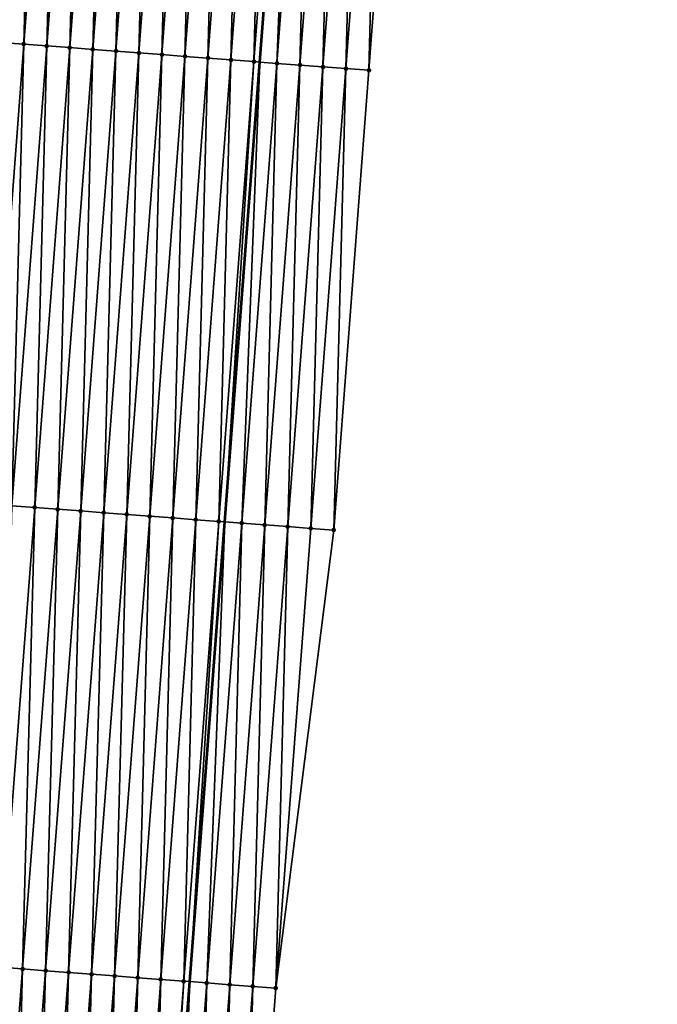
# Model space of a CAD drawing. Header units: feet. Extents: x 2017353 to 2024169, y 808050 to 818690.
# Tile 25 of 256: x 2023390 to 2023418, y 808885 to 808928. Entities that reach past the tile are written whole.
import ezdxf

# ---------------------------------------------------------------- set-up
doc = ezdxf.new("R2010")
doc.units = ezdxf.units.FT
doc.header["$MEASUREMENT"] = 0
for name, color, linetype, lineweight in [('EP_Travel Lane', 172, 'Continuous', 53), ('SB-Road Shots', 141, 'Continuous', 100), ('SB-Road X-Section', 40, 'Continuous', 13)]:
    doc.layers.add(name, color=color, linetype=linetype, lineweight=lineweight)
doc.layers.add('I-77-MM15-17_SB-Surface-BORDER', color=7, linetype='Continuous')
doc.layers.add('I-77-MM15-17_SB-Surface-TIN', color=7, linetype='Continuous')

msp = doc.modelspace()

# ---------------------------------------------------------------- linework, layer by layer
at = {"layer": 'EP_Travel Lane'}
msp.add_polyline3d([(2023388.60228997, 808766.597642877, 258.290655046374), (2023390.09447815, 808786.540838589, 258.5100508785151), (2023391.585967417, 808806.4265932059, 258.7899482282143), (2023393.107016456, 808826.3666790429, 259.0717285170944), (2023394.628067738, 808846.3067942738, 259.3514435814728), (2023396.149113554, 808866.246837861, 259.6361962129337), (2023397.670166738, 808886.1869780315, 259.9141550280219), (2023399.191204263, 808906.1269129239, 260.2065408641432), (2023400.712245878, 808926.0669014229, 260.4951599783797), (2023402.233264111, 808946.0065834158, 260.8053147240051), (2023403.748311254, 808965.9635335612, 261.0879708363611), (2023405.242967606, 808985.9058347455, 261.3552619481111), (2023406.737544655, 809005.8470778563, 261.6942672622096), (2023408.23216618, 809025.7889143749, 261.9930464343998), (2023409.726821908, 809045.7312072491, 262.2609006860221), (2023411.221440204, 809065.6730006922, 262.5626034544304), (2023412.716046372, 809085.6146323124, 262.8752785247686), (2023414.210677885, 809105.5566020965, 263.1650210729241)], dxfattribs=at)
at = {"layer": 'I-77-MM15-17_SB-Surface-BORDER', "color": 3, "linetype": 'Continuous', "lineweight": -3}
msp.add_polyline3d([(2023417.936476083, 809105.2813916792, 262.8930770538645), (2023416.441847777, 809085.3394646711, 262.6004373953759), (2023414.947191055, 809065.3971585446, 262.3334803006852), (2023413.452510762, 809045.4545379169, 262.0878454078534), (2023412.955124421, 809025.4383900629, 261.7600412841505), (2023411.460515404, 809005.4967204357, 261.4499514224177), (2023409.965925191, 808985.5553016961, 261.1228504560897), (2023408.471274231, 808965.6130724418, 260.8506823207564), (2023406.955792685, 808945.6497149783, 260.5698651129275), (2023405.434759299, 808925.7098343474, 260.273666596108), (2023403.913724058, 808905.769929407, 259.9791766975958), (2023401.395523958, 808885.9052766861, 259.7414411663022), (2023399.874481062, 808865.9652713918, 259.4540071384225), (2023398.353419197, 808846.0250174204, 259.1840349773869), (2023397.829520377, 808826.0094874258, 258.8589854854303), (2023396.308470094, 808806.0693852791, 258.5783511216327), (2023394.875827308, 808786.2009241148, 258.2877555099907), (2023393.449287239, 808766.2530119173, 258.0707640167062)], dxfattribs=at)
at = {"layer": 'I-77-MM15-17_SB-Surface-TIN', "color": 128, "linetype": 'Continuous', "lineweight": -3}
for points in [[(2023389.480611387, 808926.9202916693, 260.7305463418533), (2023391.001622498, 808946.8598802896, 261.0472611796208), (2023390.101999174, 808946.9283428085, 261.0585508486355)], [(2023389.480611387, 808926.9202916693, 260.7305463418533), (2023390.477733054, 808926.8444732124, 260.7135754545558), (2023391.001622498, 808946.8598802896, 261.0472611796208)], [(2023390.477733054, 808926.8444732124, 260.7135754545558), (2023391.998742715, 808946.7840428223, 261.0316259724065), (2023391.001622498, 808946.8598802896, 261.0472611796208)], [(2023390.477733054, 808926.8444732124, 260.7135754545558), (2023391.474857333, 808926.7686889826, 260.6941997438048), (2023391.998742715, 808946.7840428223, 261.0316259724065)], [(2023391.474857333, 808926.7686889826, 260.6941997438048), (2023392.995866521, 808946.7082523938, 261.0126858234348), (2023391.998742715, 808946.7840428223, 261.0316259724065)], [(2023391.474857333, 808926.7686889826, 260.6941997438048), (2023392.471983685, 808926.6929319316, 260.6729144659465), (2023392.995866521, 808946.7082523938, 261.0126858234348)], [(2023392.471983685, 808926.6929319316, 260.6729144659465), (2023393.992991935, 808946.6324830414, 260.9922648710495), (2023392.995866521, 808946.7082523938, 261.0126858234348)], [(2023392.471983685, 808926.6929319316, 260.6729144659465), (2023393.469107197, 808926.6171376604, 260.6542442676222), (2023393.992991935, 808946.6324830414, 260.9922648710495)], [(2023393.469107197, 808926.6171376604, 260.6542442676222), (2023394.990116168, 808946.5566982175, 260.9729309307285), (2023393.992991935, 808946.6324830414, 260.9922648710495)], [(2023393.469107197, 808926.6171376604, 260.6542442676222), (2023394.466231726, 808926.5413567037, 260.634638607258), (2023394.990116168, 808946.5566982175, 260.9729309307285)], [(2023394.466231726, 808926.5413567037, 260.634638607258), (2023395.987239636, 808946.4809033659, 260.9543015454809), (2023394.990116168, 808946.5566982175, 260.9729309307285)], [(2023394.466231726, 808926.5413567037, 260.634638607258), (2023395.463359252, 808926.4656150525, 260.6122713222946), (2023395.987239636, 808946.4809033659, 260.9543015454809)], [(2023395.463359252, 808926.4656150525, 260.6122713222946), (2023396.984367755, 808946.4051694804, 260.9313886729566), (2023395.987239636, 808946.4809033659, 260.9543015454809)], [(2023395.463359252, 808926.4656150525, 260.6122713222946), (2023396.460487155, 808926.3898783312, 260.5895576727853), (2023396.984367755, 808946.4051694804, 260.9313886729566)], [(2023396.460487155, 808926.3898783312, 260.5895576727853), (2023397.981494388, 808946.3294161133, 260.9098445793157), (2023396.984367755, 808946.4051694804, 260.9313886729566)], [(2023396.460487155, 808926.3898783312, 260.5895576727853), (2023397.457613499, 808926.3141211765, 260.5682796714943), (2023397.981494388, 808946.3294161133, 260.9098445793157)], [(2023397.457613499, 808926.3141211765, 260.5682796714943), (2023398.978619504, 808946.2536428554, 260.8896980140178), (2023397.981494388, 808946.3294161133, 260.9098445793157)], [(2023397.457613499, 808926.3141211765, 260.5682796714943), (2023398.454735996, 808926.2383135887, 260.5505451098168), (2023398.978619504, 808946.2536428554, 260.8896980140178)], [(2023398.454735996, 808926.2383135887, 260.5505451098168), (2023399.975744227, 808946.1778644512, 260.8699130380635), (2023398.978619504, 808946.2536428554, 260.8896980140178)], [(2023398.454735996, 808926.2383135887, 260.5505451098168), (2023399.451855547, 808926.1624673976, 260.5355228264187), (2023399.975744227, 808946.1778644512, 260.8699130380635)], [(2023399.451855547, 808926.1624673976, 260.5355228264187), (2023400.972866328, 808946.102051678, 260.8525428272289), (2023399.975744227, 808946.1778644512, 260.8699130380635)], [(2023399.451855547, 808926.1624673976, 260.5355228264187), (2023400.44898461, 808926.0867458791, 260.5117410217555), (2023400.972866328, 808946.102051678, 260.8525428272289)], [(2023400.44898461, 808926.0867458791, 260.5117410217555), (2023401.97000289, 808946.0264284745, 260.8218534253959), (2023400.972866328, 808946.102051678, 260.8525428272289)], [(2023400.44898461, 808926.0867458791, 260.5117410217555), (2023400.712245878, 808926.0669014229, 260.4951599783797), (2023401.97000289, 808946.0264284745, 260.8218534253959)], [(2023401.97000289, 808946.0264284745, 260.8218534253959), (2023400.712245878, 808926.0669014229, 260.4951599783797), (2023402.233264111, 808946.0065834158, 260.8053147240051)], [(2023401.44615604, 808926.0115797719, 260.4489359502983), (2023402.233264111, 808946.0065834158, 260.8053147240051), (2023400.712245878, 808926.0669014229, 260.4951599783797)], [(2023401.44615604, 808926.0115797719, 260.4489359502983), (2023402.967174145, 808945.951260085, 260.7592087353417), (2023402.233264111, 808946.0065834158, 260.8053147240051)], [(2023401.44615604, 808926.0115797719, 260.4489359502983), (2023402.443295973, 808925.9360007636, 260.4151413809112), (2023402.967174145, 808945.951260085, 260.7592087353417)], [(2023402.443295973, 808925.9360007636, 260.4151413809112), (2023403.964325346, 808945.8758287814, 260.7150364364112), (2023402.967174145, 808945.951260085, 260.7592087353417)], [(2023402.443295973, 808925.9360007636, 260.4151413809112), (2023403.440443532, 808925.860521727, 260.3743227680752), (2023403.964325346, 808945.8758287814, 260.7150364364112)], [(2023403.440443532, 808925.860521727, 260.3743227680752), (2023404.961467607, 808945.8002803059, 260.679096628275), (2023403.964325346, 808945.8758287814, 260.7150364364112)], [(2023403.440443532, 808925.860521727, 260.3743227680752), (2023404.437601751, 808925.7851824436, 260.3236850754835), (2023404.961467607, 808945.8002803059, 260.679096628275)], [(2023404.437601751, 808925.7851824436, 260.3236850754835), (2023405.958629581, 808945.7249902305, 260.6250016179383), (2023404.961467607, 808945.8002803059, 260.679096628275)], [(2023404.437601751, 808925.7851824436, 260.3236850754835), (2023405.434759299, 808925.7098343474, 260.273666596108), (2023405.958629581, 808945.7249902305, 260.6250016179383)], [(2023405.434759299, 808925.7098343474, 260.273666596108), (2023406.955792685, 808945.6497149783, 260.5698651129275), (2023405.958629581, 808945.7249902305, 260.6250016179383)], [(2023388.956698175, 808906.9045730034, 260.4187529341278), (2023390.477733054, 808926.8444732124, 260.7135754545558), (2023389.480611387, 808926.9202916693, 260.7305463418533)], [(2023388.956698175, 808906.9045730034, 260.4187529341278), (2023389.953820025, 808906.8287569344, 260.4016142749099), (2023390.477733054, 808926.8444732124, 260.7135754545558)], [(2023389.953820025, 808906.8287569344, 260.4016142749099), (2023391.474857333, 808926.7686889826, 260.6941997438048), (2023390.477733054, 808926.8444732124, 260.7135754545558)], [(2023389.953820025, 808906.8287569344, 260.4016142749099), (2023390.950944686, 808906.7529777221, 260.3818860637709), (2023391.474857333, 808926.7686889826, 260.6941997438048)], [(2023390.950944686, 808906.7529777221, 260.3818860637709), (2023392.471983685, 808926.6929319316, 260.6729144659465), (2023391.474857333, 808926.7686889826, 260.6941997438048)], [(2023390.950944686, 808906.7529777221, 260.3818860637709), (2023391.948068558, 808906.6771881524, 260.362885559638), (2023392.471983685, 808926.6929319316, 260.6729144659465)], [(2023391.948068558, 808906.6771881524, 260.362885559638), (2023393.469107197, 808926.6171376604, 260.6542442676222), (2023392.471983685, 808926.6929319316, 260.6729144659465)], [(2023391.948068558, 808906.6771881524, 260.362885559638), (2023392.945191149, 808906.6013818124, 260.3450633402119), (2023393.469107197, 808926.6171376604, 260.6542442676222)], [(2023392.945191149, 808906.6013818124, 260.3450633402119), (2023394.466231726, 808926.5413567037, 260.634638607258), (2023393.469107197, 808926.6171376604, 260.6542442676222)], [(2023392.945191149, 808906.6013818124, 260.3450633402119), (2023393.94231731, 808906.5256222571, 260.3239540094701), (2023394.466231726, 808926.5413567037, 260.634638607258)], [(2023393.94231731, 808906.5256222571, 260.3239540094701), (2023395.463359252, 808926.4656150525, 260.6122713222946), (2023394.466231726, 808926.5413567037, 260.634638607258)], [(2023393.94231731, 808906.5256222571, 260.3239540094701), (2023394.939444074, 808906.4498706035, 260.3022895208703), (2023395.463359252, 808926.4656150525, 260.6122713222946)], [(2023394.939444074, 808906.4498706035, 260.3022895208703), (2023396.460487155, 808926.3898783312, 260.5895576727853), (2023395.463359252, 808926.4656150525, 260.6122713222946)], [(2023394.939444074, 808906.4498706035, 260.3022895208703), (2023395.936568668, 808906.3740905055, 260.2826235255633), (2023396.460487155, 808926.3898783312, 260.5895576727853)], [(2023395.936568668, 808906.3740905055, 260.2826235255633), (2023397.457613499, 808926.3141211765, 260.5682796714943), (2023396.460487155, 808926.3898783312, 260.5895576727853)], [(2023395.936568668, 808906.3740905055, 260.2826235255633), (2023396.933692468, 808906.2983000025, 260.2636886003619), (2023397.457613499, 808926.3141211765, 260.5682796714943)], [(2023396.933692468, 808906.2983000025, 260.2636886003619), (2023398.454735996, 808926.2383135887, 260.5505451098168), (2023397.457613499, 808926.3141211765, 260.5682796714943)], [(2023396.933692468, 808906.2983000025, 260.2636886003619), (2023397.930814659, 808906.2224884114, 260.2462353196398), (2023398.454735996, 808926.2383135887, 260.5505451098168)], [(2023397.930814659, 808906.2224884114, 260.2462353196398), (2023399.451855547, 808926.1624673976, 260.5355228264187), (2023398.454735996, 808926.2383135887, 260.5505451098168)], [(2023397.930814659, 808906.2224884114, 260.2462353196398), (2023398.927945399, 808906.1467888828, 260.2209085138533), (2023399.451855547, 808926.1624673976, 260.5355228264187)], [(2023398.927945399, 808906.1467888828, 260.2209085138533), (2023400.44898461, 808926.0867458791, 260.5117410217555), (2023399.451855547, 808926.1624673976, 260.5355228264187)], [(2023398.927945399, 808906.1467888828, 260.2209085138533), (2023399.191204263, 808906.1269129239, 260.2065408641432), (2023400.44898461, 808926.0867458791, 260.5117410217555)], [(2023400.44898461, 808926.0867458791, 260.5117410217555), (2023399.191204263, 808906.1269129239, 260.2065408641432), (2023400.712245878, 808926.0669014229, 260.4951599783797)], [(2023399.925107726, 808906.0715034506, 260.1664872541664), (2023400.712245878, 808926.0669014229, 260.4951599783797), (2023399.191204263, 808906.1269129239, 260.2065408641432)], [(2023399.925107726, 808906.0715034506, 260.1664872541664), (2023401.44615604, 808926.0115797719, 260.4489359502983), (2023400.712245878, 808926.0669014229, 260.4951599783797)], [(2023399.925107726, 808906.0715034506, 260.1664872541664), (2023400.922260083, 808905.9960873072, 260.121249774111), (2023401.44615604, 808926.0115797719, 260.4489359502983)], [(2023400.922260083, 808905.9960873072, 260.121249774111), (2023402.443295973, 808925.9360007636, 260.4151413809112), (2023401.44615604, 808926.0115797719, 260.4489359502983)], [(2023400.922260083, 808905.9960873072, 260.121249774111), (2023401.919409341, 808905.9206305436, 260.0788662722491), (2023402.443295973, 808925.9360007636, 260.4151413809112)], [(2023401.919409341, 808905.9206305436, 260.0788662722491), (2023403.440443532, 808925.860521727, 260.3743227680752), (2023402.443295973, 808925.9360007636, 260.4151413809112)], [(2023401.919409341, 808905.9206305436, 260.0788662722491), (2023402.916566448, 808905.8452766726, 260.0292535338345), (2023403.440443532, 808925.860521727, 260.3743227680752)], [(2023402.916566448, 808905.8452766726, 260.0292535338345), (2023404.437601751, 808925.7851824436, 260.3236850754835), (2023403.440443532, 808925.860521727, 260.3743227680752)], [(2023402.916566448, 808905.8452766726, 260.0292535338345), (2023403.913724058, 808905.769929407, 259.9791766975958), (2023404.437601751, 808925.7851824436, 260.3236850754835)], [(2023403.913724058, 808905.769929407, 259.9791766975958), (2023405.434759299, 808925.7098343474, 260.273666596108), (2023404.437601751, 808925.7851824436, 260.3236850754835)], [(2023389.42988739, 808886.8127836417, 260.1077108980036), (2023390.950944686, 808906.7529777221, 260.3818860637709), (2023389.953820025, 808906.8287569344, 260.4016142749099)], [(2023389.42988739, 808886.8127836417, 260.1077108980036), (2023390.427013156, 808886.7370189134, 260.0869650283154), (2023390.950944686, 808906.7529777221, 260.3818860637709)], [(2023390.427013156, 808886.7370189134, 260.0869650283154), (2023391.948068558, 808906.6771881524, 260.362885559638), (2023390.950944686, 808906.7529777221, 260.3818860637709)], [(2023390.427013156, 808886.7370189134, 260.0869650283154), (2023391.424139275, 808886.6612587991, 260.0658949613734), (2023391.948068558, 808906.6771881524, 260.362885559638)], [(2023391.424139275, 808886.6612587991, 260.0658949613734), (2023392.945191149, 808906.6013818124, 260.3450633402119), (2023391.948068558, 808906.6771881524, 260.362885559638)], [(2023391.424139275, 808886.6612587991, 260.0658949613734), (2023392.421266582, 808886.5855142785, 260.0437292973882), (2023392.945191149, 808906.6013818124, 260.3450633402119)], [(2023392.421266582, 808886.5855142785, 260.0437292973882), (2023393.94231731, 808906.5256222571, 260.3239540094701), (2023392.945191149, 808906.6013818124, 260.3450633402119)], [(2023392.421266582, 808886.5855142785, 260.0437292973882), (2023393.418392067, 808886.509745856, 260.0232429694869), (2023393.94231731, 808906.5256222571, 260.3239540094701)], [(2023393.418392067, 808886.509745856, 260.0232429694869), (2023394.939444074, 808906.4498706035, 260.3022895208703), (2023393.94231731, 808906.5256222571, 260.3239540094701)], [(2023393.418392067, 808886.509745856, 260.0232429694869), (2023394.415517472, 808886.4339763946, 260.0028296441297), (2023394.939444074, 808906.4498706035, 260.3022895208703)], [(2023394.415517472, 808886.4339763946, 260.0028296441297), (2023395.936568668, 808906.3740905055, 260.2826235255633), (2023394.939444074, 808906.4498706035, 260.3022895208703)], [(2023394.415517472, 808886.4339763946, 260.0028296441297), (2023395.412637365, 808886.3581346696, 259.9874935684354), (2023395.936568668, 808906.3740905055, 260.2826235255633)], [(2023395.412637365, 808886.3581346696, 259.9874935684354), (2023396.933692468, 808906.2983000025, 260.2636886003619), (2023395.936568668, 808906.3740905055, 260.2826235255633)], [(2023395.412637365, 808886.3581346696, 259.9874935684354), (2023396.409765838, 808886.2824054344, 259.9642539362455), (2023396.933692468, 808906.2983000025, 260.2636886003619)], [(2023396.409765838, 808886.2824054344, 259.9642539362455), (2023397.930814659, 808906.2224884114, 260.2462353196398), (2023396.933692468, 808906.2983000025, 260.2636886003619)], [(2023396.409765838, 808886.2824054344, 259.9642539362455), (2023397.40690786, 808886.2068538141, 259.9285350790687), (2023397.930814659, 808906.2224884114, 260.2462353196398)], [(2023397.40690786, 808886.2068538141, 259.9285350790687), (2023398.927945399, 808906.1467888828, 260.2209085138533), (2023397.930814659, 808906.2224884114, 260.2462353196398)], [(2023397.40690786, 808886.2068538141, 259.9285350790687), (2023397.670166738, 808886.1869780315, 259.9141550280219), (2023398.927945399, 808906.1467888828, 260.2209085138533)], [(2023398.927945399, 808906.1467888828, 260.2209085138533), (2023397.670166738, 808886.1869780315, 259.9141550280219), (2023399.191204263, 808906.1269129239, 260.2065408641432)], [(2023398.404070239, 808886.1315690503, 259.8740668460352), (2023399.191204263, 808906.1269129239, 260.2065408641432), (2023397.670166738, 808886.1869780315, 259.9141550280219)], [(2023398.404070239, 808886.1315690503, 259.8740668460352), (2023399.925107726, 808906.0715034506, 260.1664872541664), (2023399.191204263, 808906.1269129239, 260.2065408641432)], [(2023398.404070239, 808886.1315690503, 259.8740668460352), (2023399.40122188, 808886.0561435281, 259.8294883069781), (2023399.925107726, 808906.0715034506, 260.1664872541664)], [(2023399.40122188, 808886.0561435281, 259.8294883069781), (2023400.922260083, 808905.9960873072, 260.121249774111), (2023399.925107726, 808906.0715034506, 260.1664872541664)], [(2023399.40122188, 808886.0561435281, 259.8294883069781), (2023400.398366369, 808885.9806242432, 259.7914975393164), (2023400.922260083, 808905.9960873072, 260.121249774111)], [(2023400.398366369, 808885.9806242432, 259.7914975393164), (2023401.919409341, 808905.9206305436, 260.0788662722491), (2023400.922260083, 808905.9960873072, 260.121249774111)], [(2023400.398366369, 808885.9806242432, 259.7914975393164), (2023401.395523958, 808885.9052766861, 259.7414411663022), (2023401.919409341, 808905.9206305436, 260.0788662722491)], [(2023401.395523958, 808885.9052766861, 259.7414411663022), (2023402.916566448, 808905.8452766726, 260.0292535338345), (2023401.919409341, 808905.9206305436, 260.0788662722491)], [(2023401.395523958, 808885.9052766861, 259.7414411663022), (2023403.913724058, 808905.769929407, 259.9791766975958), (2023402.916566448, 808905.8452766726, 260.0292535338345)], [(2023388.905971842, 808866.7970343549, 259.7980705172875), (2023390.427013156, 808886.7370189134, 260.0869650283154), (2023389.42988739, 808886.8127836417, 260.1077108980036)], [(2023388.905971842, 808866.7970343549, 259.7980705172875), (2023389.903096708, 808866.721257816, 259.7781547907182), (2023390.427013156, 808886.7370189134, 260.0869650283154)], [(2023389.903096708, 808866.721257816, 259.7781547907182), (2023391.424139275, 808886.6612587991, 260.0658949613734), (2023390.427013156, 808886.7370189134, 260.0869650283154)], [(2023389.903096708, 808866.721257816, 259.7781547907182), (2023390.90022462, 808866.6455212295, 259.7554319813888), (2023391.424139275, 808886.6612587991, 260.0658949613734)], [(2023390.90022462, 808866.6455212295, 259.7554319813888), (2023392.421266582, 808886.5855142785, 260.0437292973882), (2023391.424139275, 808886.6612587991, 260.0658949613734)], [(2023390.90022462, 808866.6455212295, 259.7554319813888), (2023391.897344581, 808866.5696803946, 259.7400336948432), (2023392.421266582, 808886.5855142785, 260.0437292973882)], [(2023391.897344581, 808866.5696803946, 259.7400336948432), (2023393.418392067, 808886.509745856, 260.0232429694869), (2023392.421266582, 808886.5855142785, 260.0437292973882)], [(2023391.897344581, 808866.5696803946, 259.7400336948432), (2023392.894462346, 808866.4938107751, 259.7266578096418), (2023393.418392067, 808886.509745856, 260.0232429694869)], [(2023392.894462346, 808866.4938107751, 259.7266578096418), (2023394.415517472, 808886.4339763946, 260.0028296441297), (2023393.418392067, 808886.509745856, 260.0232429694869)], [(2023392.894462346, 808866.4938107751, 259.7266578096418), (2023393.891590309, 808866.4180748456, 259.7038888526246), (2023394.415517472, 808886.4339763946, 260.0028296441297)], [(2023393.891590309, 808866.4180748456, 259.7038888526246), (2023395.412637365, 808886.3581346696, 259.9874935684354), (2023394.415517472, 808886.4339763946, 260.0028296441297)], [(2023393.891590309, 808866.4180748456, 259.7038888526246), (2023394.888721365, 808866.3423794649, 259.6782709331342), (2023395.412637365, 808886.3581346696, 259.9874935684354)], [(2023394.888721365, 808866.3423794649, 259.6782709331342), (2023396.409765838, 808886.2824054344, 259.9642539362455), (2023395.412637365, 808886.3581346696, 259.9874935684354)], [(2023394.888721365, 808866.3423794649, 259.6782709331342), (2023395.885858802, 808866.2667677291, 259.6467761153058), (2023396.409765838, 808886.2824054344, 259.9642539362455)], [(2023395.885858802, 808866.2667677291, 259.6467761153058), (2023397.40690786, 808886.2068538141, 259.9285350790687), (2023396.409765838, 808886.2824054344, 259.9642539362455)], [(2023395.885858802, 808866.2667677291, 259.6467761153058), (2023396.149113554, 808866.246837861, 259.6361962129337), (2023397.40690786, 808886.2068538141, 259.9285350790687)], [(2023397.40690786, 808886.2068538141, 259.9285350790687), (2023396.149113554, 808866.246837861, 259.6361962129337), (2023397.670166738, 808886.1869780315, 259.9141550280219)], [(2023396.883005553, 808866.1912781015, 259.6067019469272), (2023397.670166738, 808886.1869780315, 259.9141550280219), (2023396.149113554, 808866.246837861, 259.6361962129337)], [(2023396.883005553, 808866.1912781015, 259.6067019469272), (2023398.404070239, 808886.1315690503, 259.8740668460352), (2023397.670166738, 808886.1869780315, 259.9141550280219)], [(2023396.883005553, 808866.1912781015, 259.6067019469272), (2023397.880163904, 808866.1159405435, 259.5559433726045), (2023398.404070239, 808886.1315690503, 259.8740668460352)], [(2023397.880163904, 808866.1159405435, 259.5559433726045), (2023399.40122188, 808886.0561435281, 259.8294883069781), (2023398.404070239, 808886.1315690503, 259.8740668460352)], [(2023397.880163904, 808866.1159405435, 259.5559433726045), (2023398.877323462, 808866.0406188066, 259.5040731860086), (2023399.40122188, 808886.0561435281, 259.8294883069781)], [(2023398.877323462, 808866.0406188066, 259.5040731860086), (2023400.398366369, 808885.9806242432, 259.7914975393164), (2023399.40122188, 808886.0561435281, 259.8294883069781)], [(2023398.877323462, 808866.0406188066, 259.5040731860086), (2023399.874481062, 808865.9652713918, 259.4540071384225), (2023400.398366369, 808885.9806242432, 259.7914975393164)], [(2023399.874481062, 808865.9652713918, 259.4540071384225), (2023401.395523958, 808885.9052766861, 259.7414411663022), (2023400.398366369, 808885.9806242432, 259.7914975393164)]]:
    msp.add_3dface(points, dxfattribs=at)
at = {"layer": 'SB-Road Shots', "lineweight": 100}
for p in [(2023390.477733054, 808926.8444732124, 260.7135754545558), (2023391.474857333, 808926.7686889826, 260.6941997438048), (2023392.471983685, 808926.6929319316, 260.6729144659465), (2023393.469107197, 808926.6171376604, 260.6542442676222), (2023394.466231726, 808926.5413567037, 260.634638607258), (2023395.463359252, 808926.4656150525, 260.6122713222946), (2023396.460487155, 808926.3898783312, 260.5895576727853), (2023397.457613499, 808926.3141211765, 260.5682796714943), (2023398.454735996, 808926.2383135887, 260.5505451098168), (2023399.451855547, 808926.1624673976, 260.5355228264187), (2023400.44898461, 808926.0867458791, 260.5117410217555), (2023401.44615604, 808926.0115797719, 260.4489359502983), (2023402.443295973, 808925.9360007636, 260.4151413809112), (2023403.440443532, 808925.860521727, 260.3743227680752), (2023404.437601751, 808925.7851824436, 260.3236850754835), (2023405.434759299, 808925.7098343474, 260.273666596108), (2023390.950944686, 808906.7529777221, 260.3818860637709), (2023391.948068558, 808906.6771881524, 260.362885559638), (2023392.945191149, 808906.6013818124, 260.3450633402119), (2023393.94231731, 808906.5256222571, 260.3239540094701), (2023394.939444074, 808906.4498706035, 260.3022895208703), (2023395.936568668, 808906.3740905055, 260.2826235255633), (2023396.933692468, 808906.2983000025, 260.2636886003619), (2023397.930814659, 808906.2224884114, 260.2462353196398), (2023398.927945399, 808906.1467888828, 260.2209085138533), (2023399.925107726, 808906.0715034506, 260.1664872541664), (2023400.922260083, 808905.9960873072, 260.121249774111), (2023401.919409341, 808905.9206305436, 260.0788662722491), (2023402.916566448, 808905.8452766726, 260.0292535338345), (2023403.913724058, 808905.769929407, 259.9791766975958), (2023390.427013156, 808886.7370189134, 260.0869650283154), (2023391.424139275, 808886.6612587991, 260.0658949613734), (2023392.421266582, 808886.5855142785, 260.0437292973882), (2023393.418392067, 808886.509745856, 260.0232429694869), (2023394.415517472, 808886.4339763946, 260.0028296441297), (2023395.412637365, 808886.3581346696, 259.9874935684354), (2023396.409765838, 808886.2824054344, 259.9642539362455), (2023397.40690786, 808886.2068538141, 259.9285350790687), (2023398.404070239, 808886.1315690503, 259.8740668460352), (2023399.40122188, 808886.0561435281, 259.8294883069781), (2023400.398366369, 808885.9806242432, 259.7914975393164), (2023401.395523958, 808885.9052766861, 259.7414411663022)]:
    msp.add_point(p, dxfattribs=at)
at = {"layer": 'SB-Road X-Section', "extrusion": (0.07605225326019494, 0.9970016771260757, 0.01427272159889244), "elevation": 960388.5467611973, "flags": 128}
msp.add_lwpolyline([(-1956017.229859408, -13448.45455411), (-1956016.229859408, -13448.40453053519), (-1956015.229859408, -13448.3538876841), (-1956014.229859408, -13448.31306491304), (-1956013.229859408, -13448.27926690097), (-1956012.229859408, -13448.21645543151), (-1956011.229859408, -13448.19267120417), (-1956010.229859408, -13448.17764739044), (-1956009.229859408, -13448.15991102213), (-1956008.229859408, -13448.13863085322), (-1956007.229859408, -13448.11591488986), (-1956006.229859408, -13448.09354532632), (-1956005.229859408, -13448.07393766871), (-1956004.229859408, -13448.05526556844), (-1956003.229859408, -13448.03397812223), (-1956002.229859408, -13448.01460043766), (-1956001.229859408, -13447.99762782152), (-1956000.265025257, -13447.9886665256), (-1956000.229859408, -13447.98871444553), (-1956000.183501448, -13447.98888386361), (-1955999.698168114, -13447.99827216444), (-1955999.229859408, -13448.01066548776), (-1955998.229859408, -13448.03025842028), (-1955997.229859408, -13448.04965151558), (-1955996.229859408, -13448.06796955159), (-1955995.229859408, -13448.0843387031), (-1955994.229859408, -13448.09819446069), (-1955993.229859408, -13448.11371099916), (-1955992.229859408, -13448.13195711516), (-1955991.229859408, -13448.15102592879), (-1955990.229859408, -13448.16851415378), (-1955989.229859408, -13448.18203024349), (-1955988.229859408, -13448.20387855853), (-1955987.229859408, -13448.23141875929), (-1955986.229859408, -13448.2512654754), (-1955985.229859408, -13448.27218753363), (-1955984.229859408, -13448.29078343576), (-1955983.229859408, -13448.30561921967), (-1955982.229859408, -13448.32407340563), (-1955981.229859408, -13448.34496243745), (-1955980.229859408, -13448.36708711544), (-1955979.229859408, -13448.38580812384), (-1955978.229859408, -13448.40105279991), (-1955977.229859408, -13448.41981812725), (-1955976.229859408, -13448.44146804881), (-1955975.229859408, -13448.47300924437), (-1955974.229859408, -13448.51946977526), (-1955973.229859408, -13448.57185563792), (-1955972.229859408, -13448.62595930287), (-1955971.229859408, -13448.68013103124), (-1955970.229859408, -13448.72979151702), (-1955969.229859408, -13448.77000661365), (-1955969.011501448, -13448.77819762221)], dxfattribs=at)
at = {"layer": 'SB-Road X-Section', "extrusion": (0.0760522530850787, 0.9970016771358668, 0.01427272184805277), "elevation": 960368.5464148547, "flags": 128}
msp.add_lwpolyline([(-1956017.230027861, -13448.46382491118), (-1956016.230027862, -13448.41374297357), (-1956015.230027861, -13448.36412518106), (-1956014.230027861, -13448.32173736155), (-1956013.230027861, -13448.27649527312), (-1956012.230027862, -13448.22206846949), (-1956011.230027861, -13448.19673908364), (-1956010.230027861, -13448.17928402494), (-1956009.230027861, -13448.16034717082), (-1956008.230027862, -13448.14067917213), (-1956007.230027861, -13448.11901247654), (-1956006.230027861, -13448.09790099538), (-1956005.230027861, -13448.08007696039), (-1956004.230027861, -13448.06107452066), (-1956003.230027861, -13448.04134429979), (-1956002.230027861, -13448.02420389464), (-1956001.230027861, -13448.0075481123), (-1956000.230027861, -13447.99462736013), (-1956000.072206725, -13447.99410249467), (-1955999.966873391, -13447.99446711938), (-1955999.230027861, -13448.00643315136), (-1955998.958873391, -13448.01179443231), (-1955998.230027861, -13448.02794204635), (-1955997.230027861, -13448.05048721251), (-1955996.230027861, -13448.06967972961), (-1955995.230027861, -13448.08755065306), (-1955994.230027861, -13448.10633627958), (-1955993.230027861, -13448.12221564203), (-1955992.230027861, -13448.14362267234), (-1955991.230027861, -13448.16381534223), (-1955990.230027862, -13448.1837792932), (-1955989.230027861, -13448.19820410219), (-1955988.230027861, -13448.22211903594), (-1955987.230027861, -13448.25454466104), (-1955986.230027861, -13448.28543179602), (-1955985.230027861, -13448.3092984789), (-1955984.230027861, -13448.32806425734), (-1955983.230027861, -13448.34647588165), (-1955982.230027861, -13448.36574564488), (-1955981.230027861, -13448.38846164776), (-1955980.230027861, -13448.41234358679), (-1955979.230027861, -13448.43554982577), (-1955978.230027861, -13448.45490177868), (-1955977.230027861, -13448.47065385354), (-1955976.230027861, -13448.48931085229), (-1955975.230027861, -13448.51184604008), (-1955974.230027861, -13448.54721243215), (-1955973.230027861, -13448.59342253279), (-1955972.230027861, -13448.64214964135), (-1955971.230027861, -13448.68997730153), (-1955970.230027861, -13448.7349962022), (-1955969.604682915, -13448.76019653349)], dxfattribs=at)
at = {"layer": 'SB-Road X-Section', "extrusion": (0.07605225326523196, 0.9970016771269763, 0.01427272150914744), "elevation": 960348.5467720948, "flags": 128}
msp.add_lwpolyline([(-1956016.22985468, -13448.41578067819), (-1956015.229854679, -13448.36571920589), (-1956014.229854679, -13448.32772456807), (-1956013.229854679, -13448.28314148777), (-1956012.229854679, -13448.22866770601), (-1956011.229854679, -13448.19294521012), (-1956010.22985468, -13448.16970321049), (-1956009.229854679, -13448.15436557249), (-1956008.22985468, -13448.13395016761), (-1956007.229854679, -13448.11346175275), (-1956006.229854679, -13448.09129383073), (-1956005.229854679, -13448.07022161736), (-1956004.22985468, -13448.04947363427), (-1956003.22985468, -13448.03062778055), (-1956002.22985468, -13448.00889788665), (-1956001.22985468, -13447.98778323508), (-1956000.881978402, -13447.98528709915), (-1956000.597121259, -13447.98624859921), (-1956000.229854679, -13447.98970573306), (-1956000.004835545, -13447.99293968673), (-1955999.229854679, -13448.00764086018), (-1955998.229854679, -13448.02643373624), (-1955997.22985468, -13448.04592933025), (-1955996.22985468, -13448.06843789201), (-1955995.229854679, -13448.0897380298), (-1955994.229854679, -13448.10803268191), (-1955993.22985468, -13448.12852405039), (-1955992.22985468, -13448.14952285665), (-1955991.229854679, -13448.17385623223), (-1955990.229854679, -13448.19577463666), (-1955989.229854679, -13448.21139212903), (-1955988.22985468, -13448.22870538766), (-1955987.229854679, -13448.25013310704), (-1955986.229854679, -13448.27153765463), (-1955985.229854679, -13448.29303809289), (-1955984.22985468, -13448.31358879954), (-1955983.229854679, -13448.32931485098), (-1955982.22985468, -13448.34610652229), (-1955981.229854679, -13448.36368205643), (-1955980.229854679, -13448.38227950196), (-1955979.22985468, -13448.40044444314), (-1955978.22985468, -13448.41823147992), (-1955977.229854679, -13448.43664866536), (-1955976.229854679, -13448.45901443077), (-1955975.22985468, -13448.49319874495), (-1955974.22985468, -13448.53594051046), (-1955973.229854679, -13448.585165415), (-1955972.229854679, -13448.636295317), (-1955971.229854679, -13448.6854615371), (-1955970.825787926, -13448.70374425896)], dxfattribs=at)

doc.saveas('drawing.dxf')
